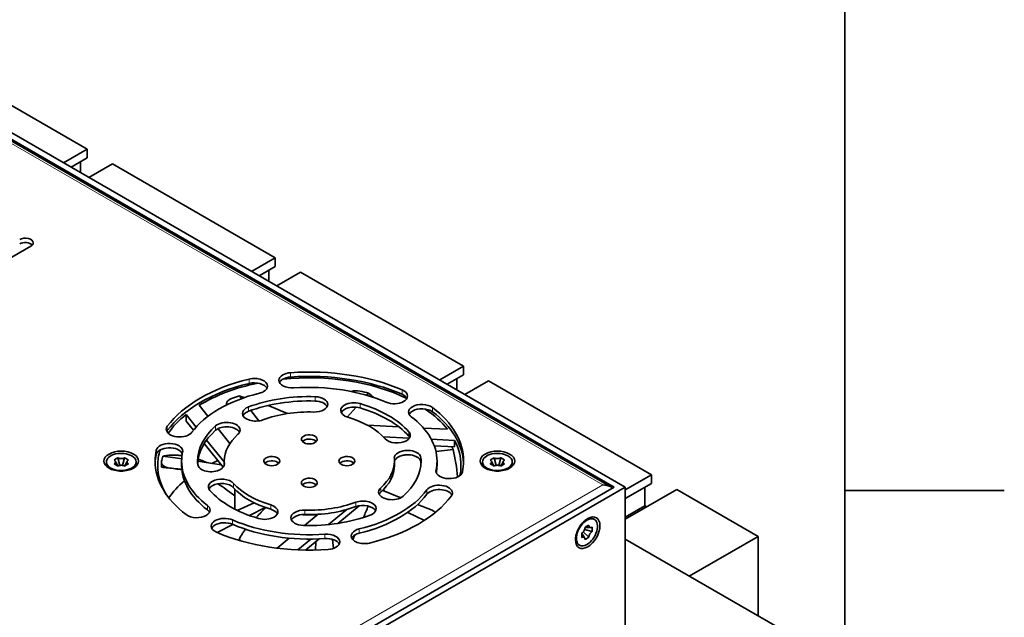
# Model space of a CAD drawing. Extents: x -249 to 1342, y -192 to 297.
# Tile 55 of 59: x 371 to 418, y 217 to 245. Entities that reach past the tile are written whole.
import ezdxf

# ---------------------------------------------------------------- set-up
doc = ezdxf.new("R2010")
doc.units = 0

msp = doc.modelspace()

# ---------------------------------------------------------------- linework, layer by layer
at = {"color": 7, "lineweight": 35}
for p, q in [((410, 10), (410, 287)), ((361.682129, 244.805161), (399.689117, 222.861816)), ((399.158813, 222.861816), (361.416962, 244.652069)), ((361.947296, 244.268585), (399.003479, 222.874191)), ((399.689117, 222.861816), (379.359802, 211.12468)), ((379.359802, 211.430862), (399.158813, 222.861816))]:
    msp.add_line(p, q, dxfattribs=at)
at = {"color": 7, "lineweight": 13}
for p, q in [((398.628479, 222.963867), (361.947296, 244.141754)), ((379.359802, 211.839111), (398.628479, 222.963867))]:
    msp.add_line(p, q, dxfattribs=at)
at = {"color": 7, "lineweight": 35, "ltscale": 0.110482}
msp.add_line((374.402252, 238.748367), (370.575043, 240.958008), dxfattribs=at)
at = {"color": 7, "lineweight": 35, "ltscale": 0.03218}
for p, q in [((374.402252, 238.748367), (373.287506, 238.104767)), ((383.241089, 233.645264), (382.126343, 233.001663)), ((384.425476, 232.961456), (383.31073, 232.317841)), ((392.079926, 228.54216), (390.965179, 227.89856))]:
    msp.add_line(p, q, dxfattribs=at)
at = {"color": 7, "lineweight": 35, "ltscale": 0.021974}
for p, q in [((374.402252, 238.340118), (373.641052, 237.900635)), ((383.241089, 233.237015), (382.479889, 232.797546)), ((392.079926, 228.133911), (391.318726, 227.694427))]:
    msp.add_line(p, q, dxfattribs=at)
at = {"color": 7, "lineweight": 35, "ltscale": 0.010206}
for p, q in [((374.402252, 238.748367), (374.402252, 238.340118)), ((383.241089, 233.645264), (383.241089, 233.237015)), ((392.079926, 228.54216), (392.079926, 228.133911)), ((400.918762, 223.439056), (400.918762, 223.030807))]:
    msp.add_line(p, q, dxfattribs=at)
at = {"color": 7, "lineweight": 35, "ltscale": 0.013044}
for p, q in [((374.092896, 237.639771), (374.092896, 238.161514)), ((382.931732, 232.536667), (382.931732, 233.058411)), ((391.770569, 227.433563), (391.770569, 227.955307))]:
    msp.add_line(p, q, dxfattribs=at)
at = {"color": 7, "lineweight": 35, "ltscale": 0.032181}
for p, q in [((375.58667, 238.06456), (374.471893, 237.420944)), ((393.264343, 227.858353), (392.149567, 227.214737))]:
    msp.add_line(p, q, dxfattribs=at)
at = {"color": 7, "lineweight": 35, "ltscale": 0.220964}
for p, q in [((383.241089, 233.645264), (375.58667, 238.06456)), ((400.918762, 223.439056), (393.264343, 227.858353))]:
    msp.add_line(p, q, dxfattribs=at)
at = {"color": 7, "lineweight": 35, "ltscale": 0.112268}
msp.add_line((371.758423, 234.190704), (367.869324, 231.945343), dxfattribs=at)
at = {"color": 7, "lineweight": 35, "ltscale": 0.220965}
msp.add_line((392.079926, 228.54216), (384.425476, 232.961456), dxfattribs=at)
at = {"color": 7, "lineweight": 13, "ltscale": 0.005103}
for p, q in [((383.956329, 228.037018), (383.956329, 228.24115)), ((382.00708, 227.735474), (382.00708, 227.939606)), ((389.203033, 227.225357), (389.203033, 227.429474)), ((385.114655, 226.909363), (385.114655, 227.113495)), ((387.223328, 226.58316), (387.223328, 226.787277)), ((381.98053, 226.424515), (381.98053, 226.628647)), ((390.630005, 226.401505), (390.630005, 226.605621)), ((378.166229, 225.517944), (378.166229, 225.722076)), ((380.436859, 225.533279), (380.436859, 225.737411)), ((389.51767, 225.258514), (389.51767, 225.462646)), ((377.643921, 224.392548), (377.643921, 224.59668)), ((390.082703, 224.041077), (390.082703, 224.245193)), ((381.275848, 222.833984), (381.275848, 223.038116)), ((388.19458, 222.624649), (388.19458, 222.828766)), ((390.362915, 222.5289), (390.362915, 222.733032)), ((387.018433, 221.945602), (387.018433, 222.149734)), ((380.048065, 221.797684), (380.048065, 222.001816)), ((383.023926, 221.824738), (383.023926, 222.02887)), ((384.630554, 221.576202), (384.630554, 221.780319)), ((381.229004, 221.115875), (381.229004, 221.320007)), ((387.184265, 220.69371), (387.184265, 220.897827)), ((385.571106, 220.444153), (385.571106, 220.648285))]:
    msp.add_line(p, q, dxfattribs=at)
at = {"color": 7, "lineweight": 35, "ltscale": 0.003421}
msp.add_line((387.536285, 227.181152), (387.627136, 227.283508), dxfattribs=at)
at = {"color": 7, "lineweight": 35, "ltscale": 0.000908}
msp.add_line((380.944611, 226.740067), (380.944611, 226.776367), dxfattribs=at)
at = {"color": 7, "lineweight": 35, "ltscale": 0.003928}
msp.add_line((381.654205, 227.022049), (381.557434, 227.145828), dxfattribs=at)
at = {"color": 7, "lineweight": 35, "ltscale": 0.007655}
for p, q in [((379.044983, 225.969635), (379.044983, 226.275818)), ((391.667297, 224.752716), (391.667297, 225.058899))]:
    msp.add_line(p, q, dxfattribs=at)
at = {"color": 7, "lineweight": 35, "ltscale": 0.018892}
msp.add_line((379.519806, 225.687943), (379.044983, 226.275818), dxfattribs=at)
at = {"color": 7, "lineweight": 35, "ltscale": 0.016535}
msp.add_line((379.661469, 226.707901), (380.077057, 226.193359), dxfattribs=at)
at = {"color": 7, "lineweight": 35, "ltscale": 0.015506}
msp.add_line((382.472137, 225.975861), (382.090118, 226.464493), dxfattribs=at)
at = {"color": 7, "lineweight": 35, "ltscale": 0.015512}
msp.add_line((386.624573, 226.154099), (387.036499, 226.618118), dxfattribs=at)
at = {"color": 7, "lineweight": 35, "ltscale": 0.013838}
msp.add_line((379.392792, 225.539032), (379.044983, 225.969635), dxfattribs=at)
at = {"color": 7, "lineweight": 35, "ltscale": 0.022201}
msp.add_line((380.549683, 225.6082), (381.107666, 224.917343), dxfattribs=at)
at = {"color": 7, "lineweight": 35, "ltscale": 0.036814}
msp.add_line((387.572693, 225.772842), (389.043396, 225.698547), dxfattribs=at)
at = {"color": 7, "lineweight": 35, "ltscale": 0.028152}
msp.add_line((390.202759, 225.639984), (391.327393, 225.583191), dxfattribs=at)
at = {"color": 7, "lineweight": 35, "ltscale": 0.035558}
msp.add_line((380.794617, 223.80336), (379.90094, 224.909882), dxfattribs=at)
at = {"color": 7, "lineweight": 35, "ltscale": 0.032863}
msp.add_line((380.839874, 224.053513), (380.013947, 225.076141), dxfattribs=at)
at = {"color": 7, "lineweight": 35, "ltscale": 0.030666}
msp.add_line((389.542084, 225.16626), (388.317017, 225.228134), dxfattribs=at)
at = {"color": 7, "lineweight": 35, "ltscale": 0.027475}
msp.add_line((391.667297, 225.058899), (390.569702, 225.114349), dxfattribs=at)
at = {"color": 7, "lineweight": 35, "ltscale": 0.023941}
msp.add_line((391.667297, 224.752716), (390.710876, 224.801025), dxfattribs=at)
at = {"color": 7, "lineweight": 35, "ltscale": 0.020351}
msp.add_line((390.789398, 224.53511), (391.597961, 224.629547), dxfattribs=at)
at = {"color": 7, "lineweight": 35, "ltscale": 0.00102}
for p, q in [((375.301056, 224.004913), (375.301056, 224.045731)), ((376.70105, 224.004913), (376.70105, 224.045731)), ((392.978729, 224.004913), (392.978729, 224.045731)), ((394.378723, 224.004913), (394.378723, 224.045731)), ((398.200653, 221.365555), (398.235992, 221.345139))]:
    msp.add_line(p, q, dxfattribs=at)
at = {"color": 7, "lineweight": 35, "ltscale": 0.0026}
for p, q in [((375.663483, 224.136612), (375.753571, 224.188614)), ((376.248535, 224.188614), (376.338623, 224.136612)), ((393.341156, 224.136612), (393.431244, 224.188614)), ((393.431244, 224.188614), (393.521301, 224.240631)), ((393.926208, 224.188614), (394.016296, 224.136612)), ((393.521301, 223.85083), (393.431244, 223.902847)), ((397.795929, 220.972687), (397.886017, 221.024689)), ((397.886017, 221.024689), (397.976074, 221.076706)), ((398.133484, 220.985825), (398.133484, 220.881805)), ((398.133484, 220.881805), (398.133484, 220.777786)), ((397.638519, 220.596039), (397.638519, 220.700058)), ((397.638519, 220.49202), (397.638519, 220.596039)), ((397.976074, 220.505157), (397.886017, 220.453156))]:
    msp.add_line(p, q, dxfattribs=at)
at = {"color": 7, "lineweight": 35, "ltscale": 0.002601}
for p, q in [((375.753571, 224.188614), (375.843658, 224.240631)), ((376.158447, 224.240631), (376.248535, 224.188614)), ((393.836121, 224.240631), (393.926208, 224.188614)), ((375.753571, 223.902847), (375.663483, 223.954865)), ((375.843658, 223.85083), (375.753571, 223.902847)), ((376.248535, 223.902847), (376.158447, 223.85083)), ((376.338623, 223.954865), (376.248535, 223.902847)), ((393.431244, 223.902847), (393.341156, 223.954865)), ((393.926208, 223.902847), (393.836121, 223.85083)), ((394.016296, 223.954865), (393.926208, 223.902847)), ((397.886017, 220.453156), (397.795929, 220.401138))]:
    msp.add_line(p, q, dxfattribs=at)
at = {"color": 7, "lineweight": 35, "ltscale": 0.00924}
for p, q in [((375.843658, 224.240631), (375.935455, 223.882614)), ((393.521301, 224.240631), (393.613129, 223.882614)), ((398.133484, 220.777786), (397.777527, 220.877274))]:
    msp.add_line(p, q, dxfattribs=at)
at = {"color": 7, "lineweight": 35, "ltscale": 0.009235}
for p, q in [((376.158447, 224.240631), (376.066681, 223.882828)), ((393.836121, 224.240631), (393.744354, 223.882828)), ((397.976074, 220.505157), (397.712097, 220.763535))]:
    msp.add_line(p, q, dxfattribs=at)
at = {"color": 7, "lineweight": 35, "ltscale": 0.005689}
msp.add_line((377.889465, 223.81134), (377.889465, 224.03891), dxfattribs=at)
at = {"color": 7, "lineweight": 35, "ltscale": 0.017474}
msp.add_line((378.651031, 224.218567), (377.959503, 224.320175), dxfattribs=at)
at = {"color": 7, "lineweight": 35, "ltscale": 0.00484}
msp.add_line((378.84259, 224.19043), (378.651031, 224.218567), dxfattribs=at)
at = {"color": 7, "lineweight": 35, "ltscale": 0.005103}
for p, q in [((378.839874, 223.882629), (378.839874, 224.086761)), ((388.839874, 223.882324), (388.839874, 224.086441)), ((390.839874, 223.882233), (390.839874, 224.086365))]:
    msp.add_line(p, q, dxfattribs=at)
at = {"color": 7, "lineweight": 35, "ltscale": 0.027842}
msp.add_line((380.702759, 223.917114), (379.600922, 224.07901), dxfattribs=at)
at = {"color": 7, "lineweight": 35, "ltscale": 0.004779}
msp.add_line((380.839874, 223.895523), (380.839874, 224.08667), dxfattribs=at)
at = {"color": 7, "lineweight": 13, "ltscale": 0.000943}
msp.add_line((380.845367, 223.927994), (380.845367, 223.965698), dxfattribs=at)
at = {"color": 7, "lineweight": 35, "ltscale": 0.007382}
msp.add_line((389.191345, 224.348465), (389.484619, 224.382721), dxfattribs=at)
at = {"color": 7, "lineweight": 35, "ltscale": 0.000858}
for p, q in [((375.506073, 223.719131), (375.535797, 223.701965)), ((393.183746, 223.719131), (393.21347, 223.701965)), ((397.850647, 221.330887), (397.820923, 221.313721)), ((397.355682, 220.507751), (397.355682, 220.473419))]:
    msp.add_line(p, q, dxfattribs=at)
at = {"color": 7, "lineweight": 35, "ltscale": 0.00194}
for p, q in [((375.807465, 223.91922), (375.850311, 223.854523)), ((376.194641, 223.91922), (376.151794, 223.854523)), ((393.485107, 223.91922), (393.527985, 223.854523)), ((393.872314, 223.91922), (393.829468, 223.854523)), ((397.87323, 220.969833), (397.795776, 220.965073)), ((397.679626, 220.634521), (397.64505, 220.703979))]:
    msp.add_line(p, q, dxfattribs=at)
at = {"color": 7, "lineweight": 35, "ltscale": 0.000859}
for p, q in [((376.4664, 223.702042), (376.496155, 223.719208)), ((394.144073, 223.702042), (394.173828, 223.719208))]:
    msp.add_line(p, q, dxfattribs=at)
at = {"color": 7, "lineweight": 35, "ltscale": 0.002156}
msp.add_line((378.205048, 223.763977), (378.290924, 223.755875), dxfattribs=at)
at = {"color": 7, "lineweight": 35, "ltscale": 0.013986}
msp.add_line((378.8479, 223.703278), (378.290924, 223.755875), dxfattribs=at)
at = {"color": 7, "lineweight": 13, "ltscale": 0.0022}
msp.add_line((390.795166, 223.576385), (390.795166, 223.664398), dxfattribs=at)
at = {"color": 7, "lineweight": 35, "ltscale": 0.035497}
for p, q in [((400.918762, 223.439056), (399.689117, 222.729126)), ((400.918762, 223.030807), (399.689117, 222.320877))]:
    msp.add_line(p, q, dxfattribs=at)
at = {"color": 7, "lineweight": 35, "ltscale": 0.012891}
msp.add_line((381.339874, 222.449234), (380.926575, 222.757584), dxfattribs=at)
at = {"color": 7, "lineweight": 35, "ltscale": 0.023428}
msp.add_line((381.339874, 221.827316), (381.339874, 222.76442), dxfattribs=at)
at = {"color": 7, "lineweight": 35, "ltscale": 0.023014}
msp.add_line((388.287231, 222.711136), (389.140656, 222.366058), dxfattribs=at)
at = {"color": 7, "lineweight": 35, "ltscale": 0.001864}
msp.add_line((388.339874, 222.68985), (388.339874, 222.764404), dxfattribs=at)
at = {"color": 7, "lineweight": 35, "ltscale": 0.242397}
msp.add_line((399.689117, 222.861816), (399.689117, 213.165924), dxfattribs=at)
at = {"color": 7, "lineweight": 35, "ltscale": 0.069687}
msp.add_line((402.103149, 222.755249), (399.689117, 221.361496), dxfattribs=at)
at = {"color": 7, "lineweight": 35, "ltscale": 0.021688}
msp.add_line((400.609406, 221.98468), (400.609406, 222.852203), dxfattribs=at)
at = {"color": 7, "lineweight": 35, "ltscale": 0.110483}
msp.add_line((405.930389, 220.545593), (402.103149, 222.755249), dxfattribs=at)
at = {"color": 7, "lineweight": 35, "ltscale": 0.1875}
msp.add_line((410, 222.699997), (417.5, 222.699997), dxfattribs=at)
at = {"color": 7, "lineweight": 35, "ltscale": 0.021838}
msp.add_line((382.253876, 222.120377), (381.453583, 221.770279), dxfattribs=at)
at = {"color": 7, "lineweight": 35, "ltscale": 0.020665}
msp.add_line((382.764709, 221.908127), (382.032043, 221.525406), dxfattribs=at)
at = {"color": 7, "lineweight": 35, "ltscale": 0.027787}
msp.add_line((386.596039, 221.807434), (385.738464, 221.100342), dxfattribs=at)
at = {"color": 7, "lineweight": 35, "ltscale": 0.03281}
msp.add_line((387.189148, 221.99028), (386.176575, 221.155365), dxfattribs=at)
at = {"color": 7, "lineweight": 35, "ltscale": 0.021693}
msp.add_line((389.46344, 221.674683), (390.244385, 221.296463), dxfattribs=at)
at = {"color": 7, "lineweight": 35, "ltscale": 0.018241}
msp.add_line((389.928864, 222.047379), (390.605286, 221.773865), dxfattribs=at)
at = {"color": 7, "lineweight": 35, "ltscale": 0.026566}
msp.add_line((400.609406, 221.98468), (399.689117, 221.453354), dxfattribs=at)
at = {"color": 7, "lineweight": 35, "ltscale": 0.002297}
msp.add_line((400.688965, 221.938751), (400.609406, 221.98468), dxfattribs=at)
at = {"color": 7, "lineweight": 35, "ltscale": 0.001197}
msp.add_line((382.331818, 221.423553), (382.365021, 221.458023), dxfattribs=at)
at = {"color": 7, "lineweight": 35, "ltscale": 0.020733}
msp.add_line((384.619141, 221.058151), (385.259003, 221.585739), dxfattribs=at)
at = {"color": 7, "lineweight": 35, "ltscale": 0.002767}
msp.add_line((385.201843, 221.56636), (385.131897, 221.48056), dxfattribs=at)
at = {"color": 7, "lineweight": 35, "ltscale": 0.00072}
msp.add_line((385.201843, 221.56636), (385.200623, 221.537598), dxfattribs=at)
at = {"color": 7, "lineweight": 35, "ltscale": 0.000134}
msp.add_line((380.508667, 220.729675), (380.513428, 220.732117), dxfattribs=at)
at = {"color": 7, "lineweight": 35, "ltscale": 0.020477}
msp.add_line((381.239441, 221.111359), (380.513428, 220.732117), dxfattribs=at)
at = {"color": 7, "lineweight": 35, "ltscale": 0.018416}
msp.add_line((383.327209, 219.992889), (383.895538, 220.461517), dxfattribs=at)
at = {"color": 7, "lineweight": 35, "ltscale": 0.019889}
msp.add_line((384.911652, 220.418579), (384.297852, 219.912476), dxfattribs=at)
at = {"color": 7, "lineweight": 35, "ltscale": 0.020678}
msp.add_line((385.294769, 220.428299), (384.656616, 219.9021), dxfattribs=at)
at = {"color": 7, "lineweight": 35, "ltscale": 0.010082}
msp.add_line((385.147736, 220.307053), (385.130432, 219.904129), dxfattribs=at)
at = {"color": 7, "lineweight": 35, "ltscale": 0.010618}
msp.add_line((385.933716, 220.406677), (385.979309, 219.984406), dxfattribs=at)
at = {"color": 7, "lineweight": 35, "ltscale": 0.22964}
msp.add_line((399.689117, 220.412323), (407.644073, 215.819534), dxfattribs=at)
at = {"color": 7, "lineweight": 35, "ltscale": 0.093417}
for p, q in [((405.930389, 220.545593), (402.694336, 218.677261)), ((405.930389, 216.808914), (405.930389, 220.545593))]:
    msp.add_line(p, q, dxfattribs=at)
at = {"color": 7, "lineweight": 35, "ltscale": 0.001021}
msp.add_line((397.500641, 220.153122), (397.536011, 220.132706), dxfattribs=at)
at = {"color": 7, "lineweight": 35}
for points in [[(375.718414, 224.084045), (375.712219, 224.094376), (375.704437, 224.104309), (375.698975, 224.110123), (375.692932, 224.115768), (375.67923, 224.126572), (375.663483, 224.136612)], [(375.663483, 223.954865), (375.672668, 223.960464), (375.681213, 223.966309), (375.689056, 223.972321), (375.696198, 223.978546), (375.704681, 223.987198), (375.711853, 223.996216), (375.717682, 224.005539), (375.722198, 224.015228), (375.725372, 224.025192), (375.727234, 224.035385), (375.727783, 224.045731)], [(375.717987, 224.083969), (375.760834, 224.002548), (375.785522, 223.956787), (375.798767, 223.933365), (375.807465, 223.91922)], [(375.843658, 224.240631), (375.853363, 224.235321), (375.863495, 224.230377), (375.873901, 224.225861), (375.884674, 224.221741), (375.895874, 224.218002), (375.90741, 224.214676), (375.931427, 224.209335), (375.953918, 224.206024), (375.977203, 224.204102), (376.001038, 224.203506)], [(376.001038, 224.203506), (376.027863, 224.204361), (376.053833, 224.206863), (376.078796, 224.21106), (376.09082, 224.213806), (376.102509, 224.21698), (376.122375, 224.223618), (376.141052, 224.231537), (376.158447, 224.240631)], [(376.284058, 224.083817), (376.241272, 224.002548), (376.216583, 223.956787), (376.203339, 223.933365), (376.194641, 223.91922)], [(376.274323, 224.045731), (376.275299, 224.033325), (376.278046, 224.021194), (376.282684, 224.009415), (376.289215, 223.998047), (376.297668, 223.987152), (376.303131, 223.981339), (376.309174, 223.975693), (376.322876, 223.964905), (376.338623, 223.954865)], [(376.338623, 224.136612), (376.329437, 224.130997), (376.320892, 224.125168), (376.313049, 224.119156), (376.305908, 224.112915), (376.297424, 224.104263), (376.290253, 224.095261), (376.283356, 224.083939)], [(377.959503, 224.320175), (378.010773, 224.330307), (378.039886, 224.335327), (378.07132, 224.340195), (378.12265, 224.347076), (378.178894, 224.35321), (378.239807, 224.358337), (378.305176, 224.362213), (378.373444, 224.364594), (378.445587, 224.365402), (378.521301, 224.364426), (378.600403, 224.361542), (378.682678, 224.356552), (378.725067, 224.353241), (378.768158, 224.34935), (378.811737, 224.34491), (378.855957, 224.339859)], [(393.396088, 224.084045), (393.389893, 224.094376), (393.382111, 224.104309), (393.376648, 224.110123), (393.370605, 224.115768), (393.356873, 224.126572), (393.341156, 224.136612)], [(393.341156, 223.954865), (393.350342, 223.960464), (393.358887, 223.966309), (393.36673, 223.972321), (393.373871, 223.978546), (393.382355, 223.987198), (393.389526, 223.996216), (393.395355, 224.005539), (393.399872, 224.015228), (393.403046, 224.025192), (393.404907, 224.035385), (393.405457, 224.045731)], [(393.39563, 224.083969), (393.438507, 224.002548), (393.463196, 223.956787), (393.47644, 223.933365), (393.485107, 223.91922)], [(393.521301, 224.240631), (393.531036, 224.235321), (393.541138, 224.230377), (393.551575, 224.225861), (393.562347, 224.221741), (393.573547, 224.218002), (393.585083, 224.214676), (393.6091, 224.209335), (393.631592, 224.206024), (393.654877, 224.204102), (393.678711, 224.203506)], [(393.678711, 224.203506), (393.705536, 224.204361), (393.731506, 224.206863), (393.75647, 224.21106), (393.768494, 224.213806), (393.780182, 224.21698), (393.800049, 224.223618), (393.818726, 224.231537), (393.836121, 224.240631)], [(393.9617, 224.083817), (393.918945, 224.002548), (393.894226, 223.956787), (393.880981, 223.933365), (393.872314, 223.91922)], [(393.951996, 224.045731), (393.952942, 224.033325), (393.955719, 224.021194), (393.960358, 224.009415), (393.966888, 223.998047), (393.975342, 223.987152), (393.980804, 223.981339), (393.986816, 223.975693), (394.000549, 223.964905), (394.016296, 223.954865)], [(394.016296, 224.136612), (394.007111, 224.130997), (393.998535, 224.125168), (393.990723, 224.119156), (393.983582, 224.112915), (393.975098, 224.104263), (393.967926, 224.095261), (393.961029, 224.083939)], [(376.001038, 223.88797), (375.974243, 223.8871), (375.948273, 223.884598), (375.923309, 223.880402), (375.911285, 223.877655), (375.899567, 223.874481), (375.87973, 223.867844), (375.861053, 223.859924), (375.843658, 223.85083)], [(376.158447, 223.85083), (376.148743, 223.85614), (376.138611, 223.861084), (376.128204, 223.865601), (376.117432, 223.869736), (376.106232, 223.873474), (376.094696, 223.876785), (376.070648, 223.882126), (376.048187, 223.885437), (376.024902, 223.887375), (376.001038, 223.88797)], [(377.889435, 223.81134), (377.889557, 223.81073), (377.890564, 223.809418), (377.893555, 223.807541), (377.898438, 223.805527), (377.908844, 223.802353), (377.922882, 223.799011), (377.942383, 223.795181), (377.965637, 223.79129), (377.998505, 223.786514), (378.035919, 223.781723)], [(393.678711, 223.88797), (393.651917, 223.8871), (393.625916, 223.884598), (393.600983, 223.880402), (393.588959, 223.877655), (393.57724, 223.874481), (393.557404, 223.867844), (393.538696, 223.859924), (393.521301, 223.85083)], [(393.836121, 223.85083), (393.826416, 223.85614), (393.816284, 223.861084), (393.805878, 223.865601), (393.795105, 223.869736), (393.783905, 223.873474), (393.772369, 223.876785), (393.748322, 223.882126), (393.725861, 223.885437), (393.702576, 223.887375), (393.678711, 223.88797)], [(381.55658, 220.426758), (381.578979, 220.473099), (381.602722, 220.519119), (381.627808, 220.56488), (381.654297, 220.610397), (381.678986, 220.650681), (381.704742, 220.690811), (381.731628, 220.730835), (381.752472, 220.760803), (381.773956, 220.790756), (381.807617, 220.83606), (381.842651, 220.881409)], [(397.638519, 220.700058), (397.64798, 220.705826), (397.657318, 220.712112), (397.666443, 220.718872), (397.675385, 220.726135), (397.684235, 220.733963), (397.692871, 220.742294), (397.709534, 220.760437), (397.723633, 220.778259), (397.736938, 220.797455), (397.749359, 220.81781)], [(397.749359, 220.81781), (397.762024, 220.841446), (397.772858, 220.865204), (397.781677, 220.888916), (397.785339, 220.900696), (397.788452, 220.912415), (397.792603, 220.932922), (397.795105, 220.953079), (397.795929, 220.972687)], [(398.060669, 220.964951), (397.968719, 220.968552), (397.916748, 220.970032), (397.889832, 220.970291), (397.87323, 220.969833)], [(397.976074, 221.076706), (397.976349, 221.065948), (397.977142, 221.055618), (397.978424, 221.045837), (397.980225, 221.03653), (397.983521, 221.024857), (397.987732, 221.014145), (397.992889, 221.004425), (397.999023, 220.995667), (398.006042, 220.98793), (398.013947, 220.981232), (398.022644, 220.975586)], [(398.133484, 220.777786), (398.124023, 220.772018), (398.114685, 220.765732), (398.105591, 220.758972), (398.096619, 220.751709), (398.087769, 220.743881), (398.079132, 220.73555), (398.0625, 220.717407), (398.048401, 220.699585), (398.035065, 220.680389), (398.022644, 220.660034)], [(398.060486, 220.964539), (398.07254, 220.964737), (398.085052, 220.966507), (398.092804, 220.968338), (398.100708, 220.970734), (398.116913, 220.977219), (398.133484, 220.985825)], [(397.749359, 220.502258), (397.738129, 220.507629), (397.726257, 220.511292), (397.713745, 220.513168), (397.700623, 220.513199), (397.686951, 220.511337), (397.679199, 220.509506), (397.671295, 220.507111), (397.65509, 220.500626), (397.638519, 220.49202)], [(397.777496, 220.474792), (397.728485, 220.55249), (397.701233, 220.596741), (397.687561, 220.619934), (397.679626, 220.634521)], [(398.022644, 220.660034), (398.009979, 220.636398), (397.999146, 220.61264), (397.990326, 220.588928), (397.986694, 220.577133), (397.983582, 220.56543), (397.979401, 220.544922), (397.976929, 220.524765), (397.976074, 220.505157)]]:
    msp.add_lwpolyline(points, dxfattribs=at)
for centre, radius, start, end in [((376.745056, 214.106094), 17.089858, 49.363355, 50.449686), ((381.004944, 226.741119), 0.060366, 181.006232, 197.682549), ((374.844666, 204.071335), 24.03109, 73.173435, 73.779341), ((378.368286, 214.704865), 12.82466, 64.895929, 69.282714), ((383.136139, 222.58403), 8.705468, 4.980964, 13.589667), ((375.643616, 224.045471), 0.084158, 0.181063, 27.284459), ((376.355774, 224.046616), 0.081456, 152.72945, 180.621201), ((378.243713, 219.827835), 4.557459, 69.255263, 72.498374), ((379.21283, 222.423279), 1.78713, 63.171463, 68.837406), ((393.321289, 224.045471), 0.084158, 0.181063, 27.284459), ((394.033447, 224.046616), 0.081456, 152.72945, 180.621201), ((378.833282, 230.598267), 6.863055, 263.328235, 264.748128), ((377.613342, 217.496902), 6.294909, 78.658234, 84.606277), ((377.969482, 218.794907), 4.944389, 53.26857, 58.631457), ((398.799347, 222.513977), 0.413996, 47.06973, 60.461313), ((370.23764, 233.287689), 16.941295, 315.711923, 317.772595), ((376.561523, 226.213303), 11.829885, 336.176228, 339.003075), ((398.064484, 221.048599), 0.084158, 240.181065, 267.284465), ((381.623505, 220.392517), 0.075053, 152.890588, 211.02699), ((365.575317, 231.542084), 24.043112, 332.377948, 332.986192), ((397.709412, 220.431274), 0.081456, 32.72945, 60.621201)]:
    msp.add_arc(centre, radius, start, end, dxfattribs=at)
for centre, major_axis, ratio, start_param, end_param in [((371.493256, 234.343796), (-0.375, 0), 0.57735, 3.141592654, 5.497787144), ((371.493256, 234.139679), (0.375, 0), 0.57735, 0.491112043, 2.35619449), ((371.493256, 234.343796), (-0.375, 0), 0.57735, 2.35619449, 3.141592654), ((384.032501, 227.882996), (-0.625, 0), 0.57735, 5.497787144, 6.283148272), ((384.839874, 223.882431), (-7.125, 0), 0.57735, 4.013681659, 4.889199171), ((384.032501, 227.882996), (-0.625, 0), 0.57735, 4.834562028, 5.497787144), ((384.839874, 224.086563), (-7.25, 0), 0.57735, 4.066617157, 4.834562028), ((384.839874, 223.882431), (-7.25, 0), 0.57735, 4.066617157, 4.834562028), ((384.839874, 224.086563), (-7.25, 0), 0.57735, 5.113814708, 5.881759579), ((384.839874, 223.882431), (-7.25, 0), 0.57735, 5.113814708, 5.881759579), ((384.839874, 223.882431), (-7.125, 0), 0.57735, 5.059646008, 5.526031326), ((382.251282, 227.607437), (-0.625, 0), 0.57735, 3.141556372, 5.113814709), ((382.251282, 227.40332), (-0.625, 0), 0.57735, 3.428754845, 5.113814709), ((384.032501, 227.882996), (-0.625, 0), 0.57735, 6.283148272, 7.976154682), ((384.032501, 227.678864), (-0.625, 0), 0.57735, 5.497787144, 5.99665181), ((384.032501, 227.678864), (-0.625, 0), 0.57735, 4.834562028, 5.497787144), ((384.839874, 224.086563), (6, 0), 0.57735, 1.972222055, 2.740166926), ((382.251282, 227.607437), (-0.625, 0), 0.57735, 1.972222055, 2.35619449), ((382.251282, 227.607437), (-0.625, 0), 0.57735, 2.35619449, 3.141556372), ((384.839874, 224.086563), (6, 0), 0.57735, 0.925024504, 1.692969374), ((387.056458, 227.10408), (0.5, 0), 0.57735, 1.222801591, 2.071985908), ((384.839874, 223.576248), (7, 0), 0.57735, 1.161265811, 1.222801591), ((388.826904, 227.141296), (-0.625, 0), 0.57735, 3.141590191, 4.066617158), ((388.826904, 226.937164), (-0.625, 0), 0.57735, 3.428776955, 4.066617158), ((381.444611, 226.776367), (0.5, 0), 0.57735, 3.141540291, 3.319407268), ((381.444611, 226.776367), (0.5, 0), 0.57735, 2.120399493, 3.141540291), ((384.839874, 223.576248), (7, 0), 0.57735, 2.058863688, 2.120399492), ((384.839874, 224.086563), (-5.25, 0), 0.57735, 4.660029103, 5.288347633), ((384.839874, 223.882431), (-5.25, 0), 0.57735, 4.660029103, 5.288347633), ((385.08194, 226.753143), (-0.625, 0), 0.57735, 3.141552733, 4.660029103), ((385.08194, 226.549011), (-0.625, 0), 0.57735, 3.428679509, 4.660029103), ((385.08194, 226.753143), (-0.625, 0), 0.57735, 2.35619449, 3.141552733), ((386.939575, 226.465759), (-0.625, 0), 0.57735, 4.241150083, 5.497787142), ((384.839874, 224.086563), (-5.25, 0), 0.57735, 3.612831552, 4.241150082), ((388.826904, 227.141296), (-0.625, 0), 0.57735, 0.925024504, 2.35619449), ((388.826904, 227.141296), (-0.625, 0), 0.57735, 2.35619449, 3.141590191), ((390.130859, 226.388474), (-0.625, 0), 0.57735, 3.787364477, 5.497787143), ((384.839874, 223.882431), (-7.125, 0), 0.57735, 5.662220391, 5.907850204), ((382.320923, 226.326019), (-0.625, 0), 0.57735, 6.283158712, 8.429940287), ((382.320923, 226.326019), (-0.625, 0), 0.57735, 5.497787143, 6.283158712), ((382.320923, 226.121887), (-0.625, 0), 0.57735, 5.497787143, 5.996297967), ((382.320923, 226.326019), (-0.625, 0), 0.57735, 5.288347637, 5.497787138), ((382.320923, 226.121887), (-0.625, 0), 0.57735, 5.288347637, 5.497787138), ((384.839874, 224.086563), (4, 0), 0.57735, 1.518436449, 2.14675498), ((385.08194, 226.753143), (-0.625, 0), 0.57735, 1.518436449, 2.35619449), ((386.939575, 226.465759), (-0.625, 0), 0.57735, 5.497787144, 6.283205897), ((386.939575, 226.465759), (-0.625, 0), 0.57735, 0.00002059, 1.099557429), ((386.939575, 226.261642), (-0.625, 0), 0.57735, 5.497787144, 5.996558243), ((386.939575, 226.261642), (-0.625, 0), 0.57735, 4.241150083, 5.497787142), ((384.839874, 223.882431), (-5.25, 0), 0.57735, 3.612831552, 4.241150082), ((390.130859, 226.388474), (-0.625, 0), 0.57735, 5.497787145, 6.283188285), ((390.130859, 226.388474), (-0.625, 0), 0.57735, 0.000002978, 0.645771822), ((390.130859, 226.184341), (-0.625, 0), 0.57735, 5.497787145, 5.99638972), ((390.130859, 226.184341), (-0.625, 0), 0.57735, 3.787364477, 5.497787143), ((384.839874, 223.882431), (-7.125, 0), 0.57735, 3.567825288, 3.841952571), ((384.839874, 224.086563), (-7.25, 0), 0.57735, 3.141534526, 3.787364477), ((384.839874, 223.882431), (-7.25, 0), 0.57735, 3.165936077, 3.787364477), ((380.961029, 225.540878), (-0.625, 0), 0.57735, 3.141629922, 5.707226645), ((384.839874, 224.086563), (4, 0), 0.57735, 0.471238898, 1.099557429), ((384.839874, 224.086563), (6, 0), 0.57735, 6.283127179, 6.92895713), ((378.741547, 225.581085), (-0.625, 0), 0.57735, 6.283156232, 9.023352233), ((378.741547, 225.581085), (-0.625, 0), 0.57735, 5.881759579, 6.283156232), ((378.741547, 225.376953), (-0.625, 0), 0.57735, 5.881759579, 5.996380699), ((384.839874, 224.086563), (-5.25, 0), 0.57735, 5.707226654, 6.283137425), ((384.839874, 223.882431), (-5.25, 0), 0.57735, 5.707226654, 6.249632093), ((380.961029, 225.336761), (-0.625, 0), 0.57735, 3.428064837, 5.707226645), ((384.839874, 224.086563), (4, 0), 0.57735, 2.565634, 3.141544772), ((380.961029, 225.540878), (-0.625, 0), 0.57735, 2.565634, 3.141629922), ((388.960785, 225.298828), (-0.625, 0), 0.57735, 3.141566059, 3.612831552), ((378.264282, 224.552704), (-0.625, 0), 0.57735, 3.141558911, 6.16101226), ((384.839874, 225.107178), (-0.375, 0), 0.57735, 5.497787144, 6.283185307), ((384.839874, 225.107178), (-0.375, 0), 0.57735, 6.283185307, 9.424777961), ((384.839874, 224.903061), (-0.375, 0), 0.57735, 5.497787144, 5.792073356), ((384.839874, 225.107178), (-0.375, 0), 0.57735, 3.141592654, 5.497787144), ((384.839874, 224.903061), (-0.375, 0), 0.57735, 3.632704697, 5.497787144), ((388.960785, 225.298828), (-0.625, 0), 0.57735, 0.471238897, 2.356194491), ((388.960785, 225.298828), (-0.625, 0), 0.57735, 2.356194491, 3.141566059), ((388.960785, 225.094696), (-0.625, 0), 0.57735, 3.428114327, 3.612831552), ((384.839874, 223.882431), (-7.125, 0), 0.57735, 3.141552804, 3.431636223), ((376.001038, 224.086563), (0.8125, 0), 0.57735, 5.497787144, 10.210176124), ((376.001038, 224.045731), (0.700012, 0), 0.57735, 0.785398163, 3.141592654), ((384.839874, 224.086563), (-7.25, 0), 0.57735, 6.161012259, 6.283127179), ((378.264282, 224.348572), (-0.625, 0), 0.57735, 3.386458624, 6.16101226), ((384.839874, 223.882431), (-7.125, 0), 0.57735, 6.106424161, 6.283145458), ((384.839874, 224.086563), (6, 0), 0.57735, 3.019419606, 3.141534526), ((378.264282, 224.552704), (-0.625, 0), 0.57735, 3.019419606, 3.141558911), ((389.458557, 224.226303), (-0.625, 0), 0.57735, 5.497787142, 6.283122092), ((389.458557, 224.226303), (-0.625, 0), 0.57735, 3.193952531, 5.497787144), ((384.839874, 223.576248), (7, 0), 0.57735, 0.263667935, 0.296906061), ((393.678711, 224.086563), (0.8125, 0), 0.57735, 5.497787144, 10.210176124), ((393.678711, 224.045731), (0.700012, 0), 0.57735, 0.785398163, 3.141592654), ((376.001038, 224.045731), (0.700012, 0), 0.57735, 3.141592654, 3.926990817), ((376.001038, 224.004913), (0.700012, 0), 0.57735, 3.141592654, 3.926990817), ((376.001038, 224.045731), (0.700012, 0), 0.57735, 3.926990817, 6.283185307), ((376.001038, 224.045731), (0.700012, 0), 0.57735, 6.283185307, 7.068583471), ((376.001038, 224.004913), (0.700012, 0), 0.57735, 5.498026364, 6.283185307), ((384.839874, 224.086563), (-7.25, 0), 0.57735, 6.283127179, 6.92895713), ((384.839874, 223.882431), (-7.25, 0), 0.57735, 6.161012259, 6.258793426), ((378.389465, 224.038895), (0.5, 0), 0.57735, 3.141537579, 3.926990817), ((378.389465, 224.038895), (0.5, 0), 0.57735, 3.017997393, 3.141537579), ((384.839874, 223.576248), (7, 0), 0.57735, 2.956461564, 3.017997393), ((384.839874, 224.086563), (6, 0), 0.57735, 3.141534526, 3.787364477), ((384.839874, 224.086563), (-5.25, 0), 0.57735, 6.283137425, 6.335545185), ((384.839874, 220.820572), (-7.125, 0), 0.57735, 5.358408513, 5.407545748), ((384.839874, 224.086563), (4, 0), 0.57735, 3.141544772, 3.193952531), ((380.221222, 223.946808), (-0.625, 0), 0.57735, 3.141529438, 3.193952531), ((383.072113, 224.086563), (-0.375, 0), 0.57735, 5.497787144, 6.283185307), ((383.072113, 224.086563), (-0.375, 0), 0.57735, 6.283185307, 9.424777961), ((383.072113, 223.882431), (-0.375, 0), 0.57735, 5.497787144, 5.792073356), ((383.072113, 224.086563), (-0.375, 0), 0.57735, 3.141592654, 5.497787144), ((383.072113, 223.882431), (-0.375, 0), 0.57735, 3.632704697, 5.497787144), ((386.607666, 224.086563), (-0.375, 0), 0.57735, 5.497787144, 6.283185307), ((386.607666, 224.086563), (-0.375, 0), 0.57735, 6.283185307, 9.424777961), ((386.607666, 223.882431), (-0.375, 0), 0.57735, 5.497787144, 5.792073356), ((386.607666, 224.086563), (-0.375, 0), 0.57735, 3.141592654, 5.497787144), ((386.607666, 223.882431), (-0.375, 0), 0.57735, 3.632704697, 5.497787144), ((384.839874, 224.086563), (4, 0), 0.57735, 5.707226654, 6.283137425), ((389.458557, 224.226303), (-0.625, 0), 0.57735, 6.283122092, 6.335545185), ((384.839874, 224.086563), (4, 0), 0.57735, 6.283137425, 6.335545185), ((389.458557, 224.022186), (-0.625, 0), 0.57735, 5.497787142, 6.140766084), ((389.458557, 224.022186), (-0.625, 0), 0.57735, 3.193952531, 5.497787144), ((384.839874, 224.086563), (-5.25, 0), 0.57735, 2.565634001, 3.141544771), ((384.839874, 224.086563), (-5.25, 0), 0.57735, 3.141544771, 3.193952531), ((384.839874, 223.882431), (-5.25, 0), 0.57735, 3.175284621, 3.193952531), ((384.839874, 224.086563), (6, 0), 0.57735, 6.16101226, 6.283127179), ((384.839874, 224.086563), (-7.25, 0), 0.57735, 3.019419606, 3.141534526), ((393.678711, 224.045731), (0.700012, 0), 0.57735, 3.141592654, 3.926990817), ((393.678711, 224.004913), (0.700012, 0), 0.57735, 3.141592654, 3.926990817), ((393.678711, 224.045731), (0.700012, 0), 0.57735, 3.926990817, 6.283185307), ((393.678711, 224.045731), (0.700012, 0), 0.57735, 6.283185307, 7.068583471), ((393.678711, 224.004913), (0.700012, 0), 0.57735, 5.498026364, 6.283185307), ((376.001038, 224.086563), (0.8125, 0), 0.57735, 3.926990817, 5.497787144), ((376.001038, 224.004913), (0.700012, 0), 0.57735, 3.926990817, 4.001082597), ((376.001038, 223.882431), (0.5625, 0), 0.57735, 3.714909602, 3.723854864), ((376.001038, 223.882431), (0.5625, 0), 0.57735, 3.715497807, 3.723858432), ((376.001038, 224.004913), (0.700012, 0), 0.57735, 5.423696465, 5.498026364), ((376.001038, 223.882431), (0.5625, 0), 0.57735, 5.700923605, 5.709869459), ((376.001038, 223.882431), (0.5625, 0), 0.57735, 5.700923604, 5.709869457), ((384.839874, 223.882431), (-7.125, 0), 0.57735, 6.283145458, 6.620213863), ((378.389465, 224.038895), (0.5, 0), 0.57735, 3.926990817, 4.514022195), ((384.839874, 223.882431), (6, 0), 0.57735, 3.141534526, 3.787364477), ((380.221222, 223.946808), (-0.625, 0), 0.57735, 0.052359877, 2.35619449), ((380.221222, 223.946808), (-0.625, 0), 0.57735, 2.35619449, 3.141529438), ((384.839874, 223.882431), (4, 0), 0.57735, 5.707226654, 6.283137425), ((391.415497, 223.620422), (-0.625, 0), 0.57735, 6.283151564, 9.302604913), ((391.415497, 223.620422), (-0.625, 0), 0.57735, 6.161012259, 6.283151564), ((384.839874, 223.882431), (6, 0), 0.57735, 6.182116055, 6.283127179), ((384.839874, 223.882431), (-7.125, 0), 0.57735, 3.025229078, 3.141552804), ((393.678711, 224.086563), (0.8125, 0), 0.57735, 3.926990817, 5.497787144), ((393.678711, 224.004913), (0.700012, 0), 0.57735, 3.926990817, 4.001082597), ((393.678711, 223.882431), (0.5625, 0), 0.57735, 3.714909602, 3.723854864), ((393.678711, 223.882431), (0.5625, 0), 0.57735, 3.715497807, 3.723858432), ((393.678711, 224.004913), (0.700012, 0), 0.57735, 5.423696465, 5.498026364), ((393.678711, 223.882431), (0.5625, 0), 0.57735, 5.700923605, 5.709869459), ((393.678711, 223.882431), (0.5625, 0), 0.57735, 5.700923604, 5.709869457), ((384.839874, 220.820572), (-7.125, 0), 0.57735, 5.67965203, 5.89915082), ((380.718994, 222.874298), (-0.625, 0), 0.57735, 5.497787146, 6.283158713), ((380.718994, 222.874298), (-0.625, 0), 0.57735, 3.612831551, 5.497787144), ((380.718994, 222.670166), (-0.625, 0), 0.57735, 3.612831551, 5.497787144), ((384.839874, 224.086563), (4, 0), 0.57735, 3.612831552, 4.241150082), ((384.839874, 223.065933), (-0.375, 0), 0.57735, 5.497787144, 6.283185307), ((384.839874, 223.065933), (-0.375, 0), 0.57735, 6.283185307, 9.424777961), ((384.839874, 223.065933), (-0.375, 0), 0.57735, 3.141592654, 5.497787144), ((384.839874, 222.861816), (-0.375, 0), 0.57735, 3.632704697, 5.497787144), ((380.718994, 222.874298), (-0.625, 0), 0.57735, 6.283158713, 6.754424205), ((380.718994, 222.670166), (-0.625, 0), 0.57735, 5.497787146, 5.996659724), ((384.839874, 224.086563), (-5.25, 0), 0.57735, 0.471238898, 1.099557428), ((384.839874, 223.882431), (4, 0), 0.57735, 3.612831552, 4.241150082), ((384.839874, 222.861816), (-0.375, 0), 0.57735, 5.497787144, 5.792073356), ((384.839874, 224.086563), (6, 0), 0.57735, 5.113814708, 5.881759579), ((388.71875, 222.632233), (-0.625, 0), 0.57735, 5.707226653, 6.283222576), ((388.71875, 222.632233), (-0.625, 0), 0.57735, 0.000037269, 2.565634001), ((388.71875, 222.428116), (-0.625, 0), 0.57735, 5.707226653, 5.996659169), ((390.938232, 222.592041), (-0.625, 0), 0.57735, 3.141563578, 5.881759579), ((390.938232, 222.387909), (-0.625, 0), 0.57735, 3.428705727, 5.881759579), ((390.938232, 222.592041), (-0.625, 0), 0.57735, 2.740166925, 3.141563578), ((398.62851, 222.657791), (0.530243, -0.000046), 0.577256, 0.785411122, 1.570942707), ((384.839874, 224.086563), (4, 0), 0.57735, 4.660029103, 5.288347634), ((387.358826, 221.847107), (-0.625, 0), 0.57735, 3.141566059, 5.288347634), ((384.839874, 223.882431), (6, 0), 0.57735, 5.113814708, 5.881759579), ((384.839874, 224.086563), (-7.25, 0), 0.57735, 1.972222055, 2.740166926), ((379.54892, 221.784653), (-0.625, 0), 0.57735, 2.35619449, 3.141595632), ((379.54892, 221.784653), (-0.625, 0), 0.57735, 3.141595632, 3.787364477), ((379.54892, 221.580521), (-0.625, 0), 0.57735, 3.428796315, 3.787364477), ((382.740173, 221.707352), (-0.625, 0), 0.57735, 3.141613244, 4.241150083), ((382.740173, 221.503235), (-0.625, 0), 0.57735, 3.427958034, 4.241150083), ((382.740173, 221.707352), (-0.625, 0), 0.57735, 2.35619449, 3.141613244), ((384.597839, 221.419968), (-0.625, 0), 0.57735, 5.497787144, 6.283145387), ((384.597839, 221.419968), (-0.625, 0), 0.57735, 4.660029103, 5.497787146), ((384.839874, 223.882431), (4, 0), 0.57735, 4.660029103, 5.288347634), ((387.358826, 221.642975), (-0.625, 0), 0.57735, 3.428809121, 5.288347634), ((387.358826, 221.847107), (-0.625, 0), 0.57735, 2.35619449, 3.141566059), ((390.303833, 221.543564), (0.5, 0), 0.57735, 0.785398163, 0.923603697), ((390.303833, 221.543564), (0.5, 0), 0.57735, 0.441409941, 0.785398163), ((379.54892, 221.784653), (-0.625, 0), 0.57735, 0.645771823, 2.35619449), ((380.852844, 221.031815), (-0.625, 0), 0.57735, 5.497787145, 6.283182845), ((380.852844, 221.031815), (-0.625, 0), 0.57735, 4.066617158, 5.497787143), ((380.852844, 220.827698), (-0.625, 0), 0.57735, 4.066617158, 5.497787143), ((384.839874, 224.086563), (6, 0), 0.57735, 4.066617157, 4.834562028), ((382.740173, 221.707352), (-0.625, 0), 0.57735, 1.099557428, 2.35619449), ((384.597839, 221.419968), (-0.625, 0), 0.57735, 6.283145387, 7.801621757), ((384.597839, 221.215851), (-0.625, 0), 0.57735, 5.497787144, 5.996237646), ((384.597839, 221.215851), (-0.625, 0), 0.57735, 4.660029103, 5.497787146), ((384.839874, 223.576248), (3.5, 0), 0.57735, 4.602965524, 4.815990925), ((384.839874, 223.576248), (-3.5, 0), 0.57735, 1.461489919, 1.684895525), ((384.839874, 224.086563), (-5.25, 0), 0.57735, 1.518436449, 2.14675498), ((387.358826, 221.847107), (-0.625, 0), 0.57735, 2.14675498, 2.35619449), ((397.921356, 220.718506), (-0.40625, -0.703644), 0.57735, 5.497787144, 10.210176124), ((397.921356, 220.718506), (-0.40625, -0.703644), 0.57735, 3.926990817, 5.497787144), ((397.886017, 220.738922), (-0.350006, -0.606216), 0.57735, 3.926990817, 6.283185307), ((397.850647, 220.759338), (-0.350006, -0.606216), 0.57735, 3.926990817, 4.001078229), ((397.850647, 220.759338), (-0.350006, -0.606216), 0.57735, 3.141592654, 3.926990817), ((397.886017, 220.738922), (-0.350006, -0.606216), 0.57735, 0.785398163, 3.141592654), ((397.886017, 220.738922), (-0.350006, -0.606216), 0.57735, 3.141592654, 3.926990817), ((380.852844, 221.031815), (-0.625, 0), 0.57735, 6.283182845, 7.20820981), ((380.852844, 220.827698), (-0.625, 0), 0.57735, 5.497787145, 5.996362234), ((384.839874, 224.086563), (-7.25, 0), 0.57735, 0.925024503, 1.692969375), ((380.19162, 220.953049), (0.5, 0), 0.57735, 5.399370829, 5.411611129), ((384.839874, 223.882431), (6, 0), 0.57735, 4.066617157, 4.834562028), ((387.428467, 220.565674), (-0.625, 0), 0.57735, 5.497787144, 6.283149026), ((387.428467, 220.565674), (-0.625, 0), 0.57735, 5.113814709, 5.497787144), ((385.647278, 220.290131), (-0.625, 0), 0.57735, 3.141555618, 4.834562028), ((385.647278, 220.085999), (-0.625, 0), 0.57735, 3.42812923, 4.834562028), ((385.647278, 220.290131), (-0.625, 0), 0.57735, 2.35619449, 3.141555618), ((387.428467, 220.565674), (-0.625, 0), 0.57735, 6.283149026, 8.255407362), ((387.428467, 220.361557), (-0.625, 0), 0.57735, 5.497787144, 5.996175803), ((387.428467, 220.361557), (-0.625, 0), 0.57735, 5.113814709, 5.497787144), ((397.850647, 220.759338), (-0.350006, -0.606216), 0.57735, 5.423697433, 5.498026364), ((397.850647, 220.759338), (-0.350006, -0.606216), 0.57735, 5.498026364, 6.283185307), ((321.385498, 140.775024), (-76.38028, -79.71508), 0.026922, 3.113559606, 3.135201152), ((385.647278, 220.290131), (-0.625, 0), 0.57735, 1.692969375, 2.35619449), ((397.886017, 220.738922), (-0.350006, -0.606216), 0.57735, 0, 0.785398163)]:
    msp.add_ellipse(centre, major_axis=major_axis, ratio=ratio, start_param=start_param, end_param=end_param, dxfattribs=at)
at = {"color": 7, "lineweight": 13}
msp.add_ellipse((384.839874, 221.126755), major_axis=(3.5, 0), ratio=0.57735, start_param=3.495330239, end_param=3.543310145, dxfattribs=at)

doc.saveas('drawing.dxf')
